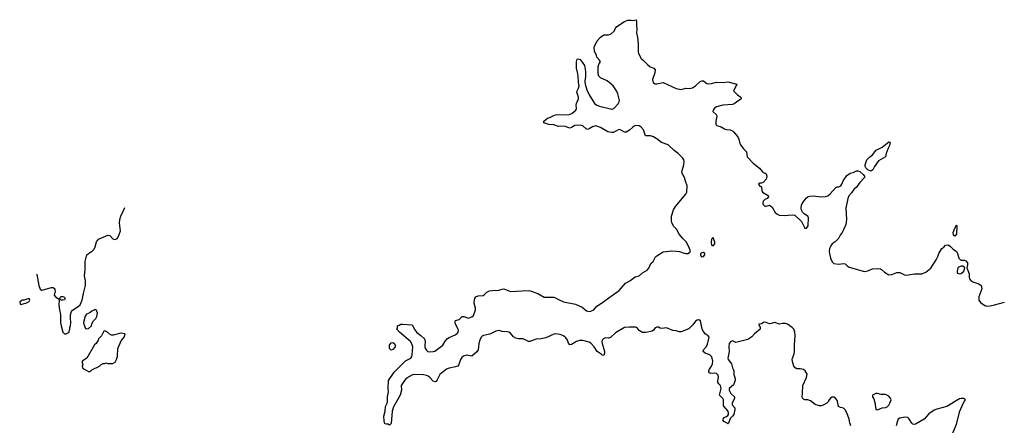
# Model space of a CAD drawing. Header units: inches. Extents: x 2386215 to 2556187, y 580866 to 760840.
# Tile 107 of 203: x 2402094 to 2414327, y 705635 to 710671. Entities that reach past the tile are written whole.
import ezdxf

# ---------------------------------------------------------------- set-up
doc = ezdxf.new("R2010")
doc.units = ezdxf.units.IN
doc.header["$MEASUREMENT"] = 0
for name, color, linetype in [('C4700', 7, 'Continuous'), ('C4701', 7, 'Continuous'), ('C4710', 7, 'Continuous')]:
    doc.layers.add(name, color=color, linetype=linetype)

msp = doc.modelspace()

# ---------------------------------------------------------------- linework, layer by layer
at = {"layer": 'C4700', "color": 5}
for points, elevation in [([(2410000, 709197), (2409970, 709216), (2409930, 709231), (2409870, 709230), (2409842, 709302), (2409810, 709341), (2409790, 709354), (2409750, 709358), (2409730, 709350), (2409710, 709337), (2409670, 709298), (2409630, 709275), (2409610, 709275), (2409550, 709306), (2409530, 709302), (2409470, 709272), (2409450, 709270), (2409401, 709281), (2409310, 709334), (2409250, 709355), (2409210, 709343), (2409170, 709316), (2409150, 709310), (2409130, 709316), (2409092, 709352), (2409070, 709359), (2409030, 709361), (2408990, 709358), (2408950, 709332), (2408930, 709325), (2408870, 709345), (2408830, 709350), (2408787, 709347), (2408730, 709364), (2408668, 709370), (2408606, 709390), (2408606, 709410), (2408630, 709434), (2408652, 709448), (2408690, 709460), (2408730, 709480), (2408751, 709489), (2408787, 709493), (2408912, 709488), (2408953, 709507), (2409004, 709550), (2409010, 709570), (2409007, 709610), (2409012, 709630), (2409037, 709690), (2409037, 709710), (2409014, 709770), (2409018, 709790), (2409038, 709822), (2409044, 709850), (2409038, 709890), (2409033, 709973), (2409028, 710000)], 80), ([(2409124, 710000), (2409124, 709964), (2409117, 709910), (2409120, 709870), (2409142, 709802), (2409170, 709739), (2409234, 709630), (2409263, 709610), (2409298, 709598), (2409450, 709560), (2409476, 709570), (2409530, 709628), (2409543, 709650), (2409547, 709670), (2409527, 709750), (2409509, 709790), (2409466, 709850), (2409393, 709913), (2409310, 709948), (2409289, 709970), (2409281, 710000)], 80), ([(2409981, 710000), (2409957, 709930), (2409966, 709890), (2409980, 709880), (2409990, 709875), (2410000, 709874)], 80), ([(2402304, 707513), (2402306, 707506), (2402330, 707372), (2402350, 707327), (2402370, 707311), (2402490, 707345), (2402510, 707345), (2402531, 707330), (2402536, 707290), (2402525, 707270), (2402523, 707250), (2402538, 707230), (2402574, 707210), (2402582, 707202), (2402585, 707190), (2402581, 707130), (2402588, 707070), (2402603, 707010), (2402602, 706910), (2402611, 706871), (2402632, 706790), (2402650, 706772), (2402670, 706772), (2402708, 706792), (2402708, 706808), (2402715, 706825), (2402715, 706850), (2402724, 706870), (2402729, 706910), (2402725, 706970), (2402727, 707007), (2402739, 707050), (2402750, 707064), (2402822, 707110), (2402844, 707130), (2402872, 707190), (2402887, 707273), (2402912, 707370), (2402912, 707430), (2402901, 707490), (2402908, 707570), (2402906, 707670), (2402930, 707750), (2402950, 707770), (2402998, 707802), (2403018, 707822), (2403031, 707850), (2403047, 707913), (2403073, 707947), (2403190, 707995), (2403215, 707990), (2403250, 707950), (2403270, 707943), (2403290, 707945), (2403306, 707954), (2403318, 707970), (2403346, 708050), (2403335, 708145), (2403338, 708190), (2403350, 708230), (2403389, 708311), (2403399, 708339)], 120), ([(2410000, 706848), (2409990, 706844), (2409970, 706817), (2409950, 706804), (2409874, 706786), (2409850, 706786), (2409829, 706789), (2409810, 706798), (2409790, 706814), (2409765, 706845), (2409750, 706855), (2409670, 706855), (2409610, 706848), (2409497, 706783), (2409436, 706724), (2409410, 706718), (2409370, 706719), (2409349, 706710), (2409332, 706690), (2409328, 706670), (2409330, 706650), (2409359, 706550), (2409360, 706530), (2409350, 706500), (2409330, 706504), (2409319, 706519), (2409270, 706550), (2409230, 706610), (2409193, 706650), (2409168, 706668), (2409090, 706687), (2409050, 706689), (2409010, 706676), (2408950, 706640), (2408930, 706635), (2408914, 706654), (2408901, 706690), (2408880, 706720), (2408850, 706745), (2408810, 706762), (2408750, 706771), (2408730, 706768), (2408630, 706719), (2408570, 706707), (2408510, 706703), (2408430, 706677), (2408417, 706677), (2408390, 706686), (2408350, 706709), (2408290, 706709), (2408257, 706717), (2408230, 706734), (2408190, 706777), (2408170, 706791), (2408150, 706797), (2408090, 706800), (2408050, 706811), (2408010, 706804), (2407935, 706765), (2407856, 706750), (2407839, 706741), (2407827, 706730), (2407809, 706690), (2407798, 706650), (2407790, 706570), (2407774, 706546), (2407710, 706494), (2407650, 706505), (2407606, 706494), (2407585, 706475), (2407570, 706451), (2407551, 706389), (2407536, 706370), (2407510, 706359), (2407430, 706345), (2407398, 706330), (2407314, 706266), (2407280, 706200), (2407262, 706178), (2407250, 706173), (2407230, 706183), (2407190, 706230), (2407170, 706243), (2407150, 706252), (2407110, 706260), (2406990, 706265), (2406964, 706256), (2406900, 706220), (2406873, 706190), (2406835, 706130), (2406836, 706070), (2406819, 706010), (2406737, 705863), (2406721, 705810), (2406710, 705658), (2406690, 705638), (2406670, 705649), (2406650, 705648), (2406630, 705655), (2406621, 705690), (2406620, 705750), (2406636, 705810), (2406640, 705870), (2406660, 705910), (2406664, 705930), (2406664, 705990), (2406677, 706050), (2406673, 706093), (2406676, 706190), (2406747, 706293), (2406886, 706434), (2406953, 706467), (2406965, 706490), (2406970, 706510), (2406978, 706610), (2406967, 706647), (2406950, 706674), (2406814, 706790), (2406778, 706830), (2406786, 706850), (2406786, 706870), (2406810, 706878), (2406828, 706890), (2406848, 706892), (2406970, 706882), (2407002, 706822), (2407026, 706786), (2407078, 706750), (2407122, 706710), (2407132, 706670), (2407126, 706630), (2407127, 706610), (2407131, 706590), (2407146, 706566), (2407170, 706548), (2407229, 706551), (2407250, 706557), (2407350, 706628), (2407381, 706679), (2407409, 706711), (2407430, 706725), (2407503, 706757), (2407527, 706773), (2407543, 706790), (2407547, 706810), (2407543, 706830), (2407510, 706890), (2407504, 706910), (2407505, 706930), (2407510, 706936), (2407554, 706950), (2407590, 706986), (2407610, 706987), (2407670, 706966), (2407710, 706980), (2407730, 706999), (2407756, 707070), (2407758, 707090), (2407742, 707150), (2407742, 707170), (2407749, 707210), (2407759, 707230), (2407790, 707242), (2407852, 707248), (2407865, 707255), (2407898, 707290), (2407930, 707304), (2407966, 707310), (2408048, 707312), (2408090, 707327), (2408110, 707328), (2408190, 707295), (2408410, 707307), (2408436, 707304), (2408533, 707273), (2408610, 707228), (2408730, 707224), (2408750, 707219), (2408790, 707195), (2408851, 707170), (2408998, 707138), (2409081, 707101), (2409137, 707057), (2409170, 707048), (2409190, 707052), (2409225, 707070), (2409264, 707116), (2409324, 707150), (2409441, 707239), (2409543, 707310), (2409619, 707401), (2409673, 707430), (2409741, 707479), (2409790, 707491), (2409830, 707530), (2409890, 707561), (2409910, 707585), (2409935, 707645), (2409964, 707670), (2409993, 707727), (2410000, 707733)], 80)]:
    msp.add_lwpolyline(points, dxfattribs=dict(at, elevation=elevation))
for points, elevation in [([(2402210, 707208), (2402170, 707199), (2402150, 707189), (2402130, 707188), (2402094, 707170), (2402098, 707138), (2402114, 707134), (2402150, 707147), (2402170, 707151), (2402210, 707172), (2402219, 707190)], 120), ([(2402630, 707187), (2402609, 707189), (2402596, 707196), (2402594, 707210), (2402606, 707234), (2402630, 707236), (2402650, 707227), (2402658, 707210), (2402656, 707204), (2402650, 707193)], 120), ([(2403030, 707074), (2402990, 707054), (2402967, 707033), (2402926, 707014), (2402906, 706990), (2402887, 706910), (2402891, 706890), (2402910, 706838), (2402930, 706831), (2402950, 706836), (2402988, 706870), (2402990, 706894), (2403010, 706934), (2403039, 706961), (2403053, 706987), (2403059, 707030), (2403046, 707070)], 120), ([(2403150, 706806), (2403138, 706802), (2403110, 706746), (2403072, 706708), (2403071, 706690), (2403045, 706650), (2403025, 706635), (2402930, 706469), (2402872, 706430), (2402871, 706410), (2402878, 706390), (2402872, 706370), (2402874, 706350), (2402894, 706330), (2402918, 706318), (2402950, 706302), (2402970, 706302), (2402990, 706322), (2403086, 706370), (2403106, 706390), (2403130, 706402), (2403150, 706402), (2403170, 706411), (2403190, 706402), (2403250, 706402), (2403280, 706420), (2403298, 706450), (2403309, 706490), (2403313, 706590), (2403356, 706684), (2403394, 706730), (2403406, 706770), (2403350, 706777), (2403256, 706756), (2403236, 706756), (2403206, 706770), (2403186, 706790), (2403170, 706798)], 120), ([(2406710, 706569), (2406690, 706588), (2406689, 706630), (2406710, 706658), (2406730, 706662), (2406750, 706650), (2406759, 706630), (2406759, 706610), (2406730, 706575)], 80)]:
    msp.add_lwpolyline(points, close=True, dxfattribs=dict(at, elevation=elevation))
at = {"layer": 'C4701', "color": 5, "elevation": 80}
for points in [[(2409281, 710000), (2409279, 710010), (2409282, 710090), (2409294, 710126), (2409308, 710150), (2409298, 710170), (2409266, 710206), (2409259, 710230), (2409237, 710277), (2409233, 710330), (2409270, 710411), (2409310, 710456), (2409350, 710485), (2409410, 710485), (2409443, 710497), (2409478, 710530), (2409495, 710565), (2409514, 710586), (2409609, 710651), (2409650, 710666), (2409690, 710666), (2409710, 710661), (2409751, 710671), (2409759, 710650), (2409756, 710610), (2409763, 710550), (2409758, 710510), (2409771, 710451), (2409779, 710370), (2409776, 710276), (2409782, 710250), (2409816, 710190), (2409845, 710165), (2409893, 710113), (2409928, 710088), (2409971, 710070), (2409987, 710050), (2409985, 710010), (2409981, 710000)], [(2409028, 710000), (2409013, 710070), (2409010, 710150), (2409020, 710180), (2409030, 710185), (2409056, 710176), (2409083, 710143), (2409110, 710102), (2409125, 710030), (2409124, 710000)]]:
    msp.add_lwpolyline(points, dxfattribs=at)
at = {"layer": 'C4710', "color": 5, "elevation": 80}
for points in [[(2410000, 709874), (2410010, 709874), (2410090, 709891), (2410250, 709817), (2410310, 709803), (2410370, 709821), (2410410, 709818), (2410453, 709827), (2410489, 709851), (2410550, 709906), (2410570, 709911), (2410590, 709911), (2410630, 709881), (2410650, 709876), (2410690, 709879), (2410750, 709895), (2410830, 709891), (2410890, 709899), (2411002, 709870), (2410996, 709850), (2410963, 709790), (2411010, 709739), (2411054, 709710), (2411058, 709690), (2410970, 709627), (2410950, 709617), (2410830, 709610), (2410752, 709590), (2410728, 709572), (2410711, 709550), (2410707, 709530), (2410750, 709491), (2410756, 709475), (2410741, 709410), (2410743, 709370), (2410757, 709357), (2410810, 709343), (2410850, 709315), (2410870, 709309), (2410922, 709302), (2410950, 709291), (2410961, 709281), (2411016, 709216), (2411028, 709188), (2411035, 709150), (2411050, 709117), (2411090, 709063), (2411123, 709030), (2411132, 708970), (2411208, 708888), (2411287, 708827), (2411323, 708783), (2411330, 708776), (2411350, 708771), (2411370, 708756), (2411377, 708730), (2411374, 708706), (2411367, 708693), (2411330, 708649), (2411310, 708642), (2411290, 708642), (2411272, 708630), (2411290, 708605), (2411302, 708602), (2411310, 708594), (2411315, 708550), (2411323, 708530), (2411391, 708490), (2411398, 708470), (2411382, 708450), (2411350, 708439), (2411330, 708418), (2411325, 708390), (2411330, 708378), (2411350, 708356), (2411370, 708355), (2411410, 708367), (2411421, 708361), (2411442, 708342), (2411479, 708279), (2411501, 708261), (2411530, 708246), (2411590, 708240), (2411689, 708249), (2411723, 708243), (2411805, 708165), (2411850, 708084), (2411870, 708082), (2411891, 708110), (2411894, 708210), (2411884, 708230), (2411840, 708260), (2411820, 708280), (2411807, 708307), (2411801, 708330), (2411808, 708370), (2411817, 708390), (2411864, 708456), (2411890, 708475), (2411910, 708482), (2411950, 708484), (2412050, 708471), (2412104, 708476), (2412134, 708486), (2412165, 708510), (2412233, 708587), (2412250, 708596), (2412270, 708598), (2412295, 708610), (2412310, 708630), (2412315, 708650), (2412326, 708670), (2412370, 708736), (2412410, 708766), (2412450, 708776), (2412490, 708795), (2412510, 708796), (2412530, 708785), (2412574, 708750), (2412590, 708730), (2412590, 708710), (2412533, 708650), (2412490, 708592), (2412457, 708563), (2412430, 708521), (2412397, 708483), (2412381, 708450), (2412356, 708330), (2412365, 708190), (2412356, 708130), (2412330, 708062), (2412314, 708030), (2412286, 707994), (2412265, 707955), (2412227, 707913), (2412190, 707890), (2412170, 707863), (2412156, 707830), (2412150, 707790), (2412166, 707710), (2412190, 707666), (2412210, 707646), (2412270, 707635), (2412330, 707646), (2412350, 707638), (2412374, 707614), (2412399, 707599), (2412590, 707544), (2412630, 707554), (2412690, 707579), (2412750, 707581), (2412790, 707576), (2412802, 707570), (2412837, 707537), (2412890, 707505), (2412930, 707506), (2412991, 707531), (2413030, 707531), (2413085, 707505), (2413110, 707501), (2413210, 707516), (2413303, 707517), (2413350, 707536), (2413415, 707585), (2413481, 707690), (2413501, 707730), (2413514, 707770), (2413550, 707832), (2413575, 707845), (2413598, 707870), (2413630, 707875), (2413657, 707857), (2413686, 707826), (2413733, 707793), (2413746, 707770), (2413763, 707710), (2413781, 707690), (2413790, 707684), (2413830, 707684), (2413850, 707676), (2413870, 707651), (2413871, 707629), (2413862, 707590), (2413890, 707514), (2413891, 707471), (2413895, 707455), (2413911, 707431), (2413935, 707415), (2414010, 707391), (2414038, 707370), (2414046, 707330), (2414011, 707230), (2414011, 707190), (2414030, 707161), (2414083, 707123), (2414110, 707116), (2414150, 707119), (2414206, 707130), (2414330, 707163)], [(2410000, 707733), (2410010, 707741), (2410090, 707787), (2410126, 707794), (2410190, 707800), (2410250, 707798), (2410293, 707793), (2410350, 707771), (2410370, 707768), (2410398, 707770), (2410422, 707790), (2410422, 707810), (2410415, 707830), (2410377, 707910), (2410333, 707953), (2410289, 708010), (2410254, 708070), (2410222, 708102), (2410196, 708150), (2410192, 708172), (2410190, 708230), (2410215, 708310), (2410241, 708350), (2410370, 708506), (2410381, 708530), (2410387, 708610), (2410365, 708665), (2410354, 708710), (2410322, 708770), (2410323, 708797), (2410344, 708870), (2410349, 708910), (2410346, 708930), (2410333, 708950), (2410275, 709010), (2410227, 709047), (2410150, 709117), (2410066, 709146), (2410010, 709191), (2410000, 709197)], [(2412420, 705630), (2412406, 705666), (2412398, 705710), (2412370, 705790), (2412350, 705829), (2412330, 705849), (2412290, 705855), (2412267, 705867), (2412253, 705930), (2412244, 705950), (2412230, 705972), (2412210, 705986), (2412190, 705984), (2412169, 705971), (2412151, 705950), (2412136, 705924), (2412121, 705910), (2412075, 705885), (2412050, 705878), (2412030, 705878), (2411975, 705895), (2411917, 705937), (2411886, 705950), (2411850, 705953), (2411830, 705961), (2411821, 705970), (2411816, 705990), (2411821, 706030), (2411822, 706130), (2411871, 706230), (2411878, 706270), (2411854, 706310), (2411830, 706327), (2411790, 706338), (2411750, 706334), (2411727, 706347), (2411713, 706370), (2411699, 706410), (2411692, 706450), (2411695, 706470), (2411717, 706523), (2411722, 706550), (2411720, 706630), (2411730, 706750), (2411726, 706790), (2411710, 706828), (2411690, 706850), (2411634, 706890), (2411610, 706897), (2411570, 706901), (2411530, 706889), (2411490, 706908), (2411470, 706912), (2411430, 706898), (2411410, 706896), (2411368, 706912), (2411345, 706915), (2411310, 706895), (2411278, 706890), (2411283, 706870), (2411293, 706853), (2411292, 706828), (2411221, 706770), (2411190, 706734), (2411141, 706699), (2410990, 706663), (2410950, 706682), (2410930, 706677), (2410910, 706650), (2410904, 706610), (2410910, 706550), (2410890, 706470), (2410896, 706450), (2410937, 706397), (2410948, 706350), (2410963, 706323), (2410967, 706310), (2410965, 706265), (2410984, 706210), (2410984, 706190), (2410961, 706139), (2410908, 706090), (2410907, 706070), (2410928, 706028), (2410974, 705990), (2410975, 705970), (2410947, 705910), (2410947, 705890), (2410979, 705850), (2410979, 705830), (2410965, 705770), (2410950, 705750), (2410919, 705721), (2410898, 705662), (2410890, 705652), (2410882, 705662), (2410843, 705683), (2410834, 705694), (2410832, 705710), (2410843, 705730), (2410876, 705744), (2410890, 705756), (2410899, 705770), (2410901, 705790), (2410890, 705815), (2410838, 705878), (2410838, 705950), (2410830, 705969), (2410789, 706010), (2410810, 706090), (2410800, 706130), (2410781, 706150), (2410769, 706170), (2410768, 706188), (2410774, 706230), (2410770, 706258), (2410750, 706280), (2410730, 706284), (2410679, 706279), (2410664, 706285), (2410657, 706297), (2410656, 706310), (2410664, 706330), (2410690, 706371), (2410700, 706400), (2410705, 706430), (2410699, 706470), (2410690, 706490), (2410670, 706510), (2410610, 706530), (2410585, 706550), (2410589, 706570), (2410625, 706615), (2410638, 706642), (2410661, 706730), (2410647, 706747), (2410612, 706772), (2410590, 706799), (2410572, 706830), (2410552, 706932), (2410530, 706946), (2410510, 706942), (2410490, 706927), (2410458, 706882), (2410406, 706834), (2410310, 706796), (2410290, 706796), (2410250, 706808), (2410209, 706810), (2410130, 706846), (2410070, 706838), (2410050, 706842), (2410030, 706852), (2410010, 706853), (2410000, 706848)], [(2413684, 705530), (2413733, 705650), (2413773, 705810), (2413814, 705906), (2413830, 705934), (2413846, 705950), (2413827, 705967), (2413790, 705968), (2413770, 705962), (2413611, 705870), (2413490, 705837), (2413457, 705823), (2413390, 705779), (2413330, 705710), (2413230, 705653), (2413210, 705646), (2413190, 705649), (2413179, 705660), (2413141, 705721), (2413130, 705733), (2413090, 705735), (2413030, 705724), (2413010, 705709), (2412999, 705690), (2412982, 705630)]]:
    msp.add_lwpolyline(points, dxfattribs=at)
for points in [[(2412670, 708790), (2412630, 708806), (2412605, 708830), (2412598, 708850), (2412600, 708870), (2412618, 708930), (2412650, 708965), (2412687, 708993), (2412733, 709050), (2412811, 709089), (2412890, 709156), (2412910, 709152), (2412901, 709110), (2412883, 709077), (2412859, 709010), (2412851, 708970), (2412763, 708917), (2412712, 708850), (2412694, 708806)], [(2413710, 707983), (2413697, 707997), (2413690, 708030), (2413710, 708082), (2413715, 708085), (2413730, 708118), (2413738, 708110), (2413733, 708010)], [(2410710, 707968), (2410690, 707948), (2410683, 707910), (2410690, 707872), (2410710, 707862), (2410729, 707890), (2410729, 707910)], [(2410590, 707782), (2410570, 707778), (2410553, 707767), (2410552, 707750), (2410562, 707730), (2410570, 707726), (2410590, 707732), (2410608, 707750), (2410608, 707770)], [(2413789, 707609), (2413761, 707600), (2413751, 707590), (2413741, 707550), (2413742, 707530), (2413746, 707526), (2413770, 707516), (2413790, 707521), (2413822, 707550), (2413838, 707590), (2413810, 707609)], [(2412750, 706029), (2412729, 706029), (2412688, 706010), (2412688, 705990), (2412704, 705964), (2412717, 705917), (2412730, 705832), (2412750, 705827), (2412808, 705852), (2412850, 705855), (2412870, 705865), (2412890, 705886), (2412906, 705910), (2412920, 705950), (2412912, 705970), (2412890, 705995), (2412850, 706018), (2412798, 706018)]]:
    msp.add_lwpolyline(points, close=True, dxfattribs=at)

doc.saveas('drawing.dxf')
